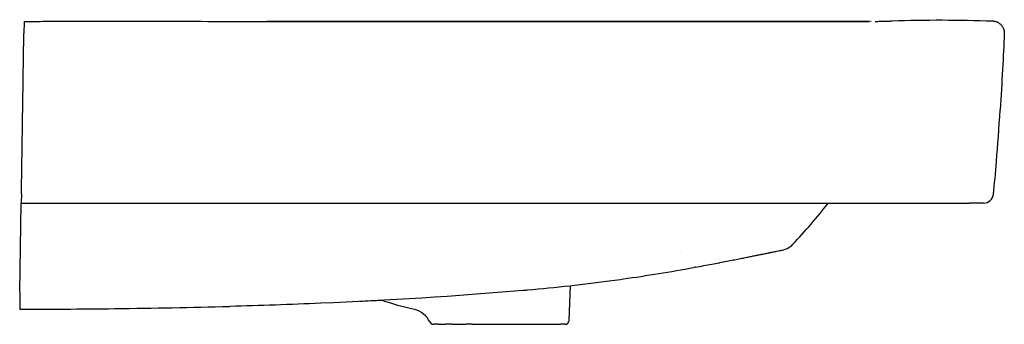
# Model space of a CAD drawing. Header units: millimetres. Extents: x -2 to 487, y -19 to 853.
# Tile 2 of 2: x 0 to 487, y 702 to 853. Entities that reach past the tile are written whole.
import ezdxf

# ---------------------------------------------------------------- set-up
doc = ezdxf.new("R2010")
doc.units = ezdxf.units.MM
doc.layers.add('GEB-KONTUR-A', color=5, linetype='CONTINUOUS')

msp = doc.modelspace()

# ---------------------------------------------------------------- linework, layer by layer
at = {"layer": 'GEB-KONTUR-A', "ltscale": 25}
for p, q in [((2.16, 851.73), (2.07, 845.71)), ((2.16, 851.73), (2.18, 851.73)), ((0.87, 766.42), (0.8, 761.73)), ((0.13, 717.8), (0.8, 761.73)), ((0.8, 761.73), (469.52, 761.73)), ((476.65, 761.73), (474.76, 761.73)), ((271.72, 703.66), (272.32, 720.9)), ((0.13, 717.8), (0, 709.23)), ((207.01, 701.73), (204.6, 701.73)), ((207.01, 701.73), (210.54, 701.73)), ((213.84, 701.73), (210.54, 701.73)), ((213.84, 701.73), (220.71, 701.73)), ((223.84, 701.73), (220.71, 701.73)), ((223.84, 701.73), (267.43, 701.73)), ((269.72, 701.73), (267.43, 701.73))]:
    msp.add_line(p, q, dxfattribs=at)
for centre, radius, start, end in [((476.65, 766.73), 5, 270, 354.3867), ((375.07, 748.26), 10, 281.3759, 316.4806), ((320.39, 719.3), 19.64, 71.18989287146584, 71.18994173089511), ((192.79, 698.29), 11, 24.6977, 77.3362), ((204.6, 703.73), 2, 204.6975, 270), ((269.72, 703.73), 2, 270, 358)]:
    msp.add_arc(centre, radius, start, end, dxfattribs=at)
for centre, major_axis, ratio, start_param, end_param in [((483.28, 822.49), (-4.14, -72.39), 0.033964, 0.987971, 1.370634), ((483.32, 853.47), (-5.09, -108.12), 0.03746, 0.633839, 0.856871), ((282.25, 831.3), (134.65, 134.18), 0.707273, 4.751414, 4.893045)]:
    msp.add_ellipse(centre, major_axis=major_axis, ratio=ratio, start_param=start_param, end_param=end_param, dxfattribs=at)
for points in [[(431.42, 852.07), (447.99, 852.58), (464.56, 852.55), (481.13, 851.96)], [(114.92, 851.73), (117.34, 851.73), (119.75, 851.73), (122.16, 851.72)], [(421.01, 851.73), (420.91, 851.73), (420.8, 851.73), (420.7, 851.73)], [(430, 851.85), (430.46, 851.98), (430.94, 852.06), (431.42, 852.07)], [(486.92, 845.71), (486.45, 834.92), (485.73, 821.48), (484.86, 807.96)], [(334.18, 730.02), (333.94, 729.98), (333.69, 729.93), (333.45, 729.89)], [(179.24, 713.58), (175.54, 713.39), (171.85, 713.2), (168.15, 713.02)], [(195.2, 709.03), (189.63, 710.28), (184.31, 711.8), (179.23, 713.58)]]:
    msp.add_open_spline(points, degree=3, dxfattribs=at)
for points, knots in [([(2.18, 851.73), (2.25, 851.73), (2.3, 851.73), (2.73, 851.73), (2.86, 851.73), (3.41, 851.73), (3.6, 851.73), (4.2, 851.73), (4.5, 851.74), (5.49, 851.74), (5.74, 851.74), (6.2, 851.74), (6.36, 851.74), (6.7, 851.75), (6.88, 851.75), (7.27, 851.75), (7.48, 851.75), (8.1, 851.75), (8.53, 851.75), (10.65, 851.76), (12.21, 851.77), (15.13, 851.78), (16.52, 851.78), (22, 851.8), (25.95, 851.8), (41.69, 851.82), (53.26, 851.82), (81.59, 851.78), (98.27, 851.74), (114.92, 851.73)], [0, 0, 0, 0, 5.000053, 5.000053, 6.875282, 6.875282, 7.578765, 7.578765, 8.109161, 8.109161, 8.250044, 8.250044, 8.312825, 8.312825, 8.375723, 8.375723, 8.438613, 8.438613, 8.56548, 8.56548, 9.080096, 9.080096, 9.580601, 9.580601, 11.081584, 11.081584, 15.582091, 15.582091, 22.087748, 22.087748, 22.087748, 22.087748]), ([(420.21, 851.73), (417.35, 851.72), (414.48, 851.72), (408.73, 851.72), (405.85, 851.71), (402.66, 851.71), (402.36, 851.71), (399.11, 851.71), (396.18, 851.71), (390.27, 851.7), (387.29, 851.7), (383.78, 851.7), (383.24, 851.7), (379.64, 851.7), (376.59, 851.7), (370.42, 851.69), (367.3, 851.69), (363.37, 851.69), (362.55, 851.69), (358.5, 851.69), (355.27, 851.68), (348.72, 851.68), (345.4, 851.68), (340.92, 851.68), (339.77, 851.68), (335.12, 851.68), (331.62, 851.68), (324.48, 851.67), (320.84, 851.67), (315.73, 851.67), (314.27, 851.67), (308.87, 851.67), (304.93, 851.67), (296.75, 851.67), (292.51, 851.67), (287.05, 851.67), (285.83, 851.67), (280.28, 851.67), (275.95, 851.67), (266.55, 851.67), (261.48, 851.67), (251.08, 851.67), (245.75, 851.67), (236.81, 851.67), (233.19, 851.67), (225.37, 851.68), (221.15, 851.68), (212.96, 851.68), (208.99, 851.68), (204.77, 851.68), (204.54, 851.68), (201.45, 851.68), (198.6, 851.68), (192.26, 851.69), (188.77, 851.69), (183.76, 851.69), (182.25, 851.69), (177.45, 851.69), (174.17, 851.69), (167.6, 851.7), (164.32, 851.7), (160.37, 851.7), (159.71, 851.7), (155.77, 851.7), (152.5, 851.7), (146.12, 851.71), (143.01, 851.71), (139.73, 851.71), (139.57, 851.71), (136.38, 851.71), (133.35, 851.72), (127.6, 851.72), (124.88, 851.72), (122.16, 851.72)], [0, 0, 0, 0, 0.0288513, 0.0288513, 0.0578565, 0.0578565, 0.0609315, 0.0609315, 0.0905046, 0.0905046, 0.1204265, 0.1204265, 0.1258607, 0.1258607, 0.1566288, 0.1566288, 0.1879637, 0.1879637, 0.1962071, 0.1962071, 0.2287377, 0.2287377, 0.2621557, 0.2621557, 0.273777, 0.273777, 0.308959, 0.308959, 0.3456375, 0.3456375, 0.3603773, 0.3603773, 0.3999753, 0.3999753, 0.4427113, 0.4427113, 0.4549472, 0.4549472, 0.4985511, 0.4985511, 0.5495523, 0.5495523, 0.6032254, 0.6032254, 0.6395932, 0.6395932, 0.682001, 0.682001, 0.722013, 0.722013, 0.7244088, 0.7244088, 0.7531028, 0.7531028, 0.7882258, 0.7882258, 0.8034672, 0.8034672, 0.8365162, 0.8365162, 0.8695652, 0.8695652, 0.8762273, 0.8762273, 0.9091851, 0.9091851, 0.9404715, 0.9404715, 0.9421428, 0.9421428, 0.9726025, 0.9726025, 1, 1, 1, 1]), ([(122.16, 851.72), (125.13, 851.72), (128.1, 851.72), (133.84, 851.72), (136.62, 851.71), (142.47, 851.71), (145.54, 851.71), (151.74, 851.71), (154.87, 851.7), (158.35, 851.7), (158.7, 851.7), (162.29, 851.7), (165.53, 851.7), (172.11, 851.69), (175.44, 851.69), (179.42, 851.69), (180.08, 851.69), (184.25, 851.69), (187.77, 851.69), (192.78, 851.69), (194.26, 851.69), (198.6, 851.68), (201.45, 851.68), (208.29, 851.68), (212.28, 851.68), (220.71, 851.68), (225.14, 851.68), (234.48, 851.67), (239.37, 851.67), (248.32, 851.67), (252.37, 851.67), (261.48, 851.67), (266.55, 851.67), (275.95, 851.67), (280.28, 851.67), (288.93, 851.67), (293.25, 851.67), (301.54, 851.67), (305.5, 851.67), (310.58, 851.67), (311.69, 851.67), (316.47, 851.67), (320.14, 851.67), (327.32, 851.68), (330.83, 851.68), (335.76, 851.68), (337.19, 851.68), (341.94, 851.68), (345.26, 851.68), (351.81, 851.68), (355.03, 851.68), (359.42, 851.69), (360.58, 851.69), (364.84, 851.69), (367.94, 851.69), (374.09, 851.69), (377.13, 851.7), (380.56, 851.7), (380.95, 851.7), (381.79, 851.7), (382.25, 851.7), (385.68, 851.7), (388.66, 851.7), (394.58, 851.71), (397.52, 851.71), (400.99, 851.71), (401.52, 851.71), (405.08, 851.71), (408.11, 851.72), (413.99, 851.72), (416.85, 851.72), (419.88, 851.73), (420.04, 851.73), (420.21, 851.73)], [0, 0, 0, 0, 0.0298789, 0.0298789, 0.0578572, 0.0578572, 0.0887595, 0.0887595, 0.1202462, 0.1202462, 0.1237728, 0.1237728, 0.1564102, 0.1564102, 0.1899404, 0.1899404, 0.196533, 0.196533, 0.2319532, 0.2319532, 0.2468954, 0.2468954, 0.2755915, 0.2755915, 0.3157674, 0.3157674, 0.3604073, 0.3604073, 0.4097025, 0.4097025, 0.4504482, 0.4504482, 0.5014502, 0.5014502, 0.5450534, 0.5450534, 0.5885201, 0.5885201, 0.6284384, 0.6284384, 0.6396232, 0.6396232, 0.6765597, 0.6765597, 0.7118578, 0.7118578, 0.7262235, 0.7262235, 0.7596617, 0.7596617, 0.7921358, 0.7921358, 0.8037932, 0.8037932, 0.8350304, 0.8350304, 0.8656594, 0.8656594, 0.8695652, 0.8695652, 0.8741395, 0.8741395, 0.904119, 0.904119, 0.9337143, 0.9337143, 0.9390685, 0.9390685, 0.9695342, 0.9695342, 0.9983213, 0.9983213, 1, 1, 1, 1]), ([(423.01, 851.74), (424.07, 851.75), (424.9, 851.76), (427.05, 851.78), (427.84, 851.8), (429.32, 851.82), (429.66, 851.84), (430.33, 851.87), (430.48, 851.88), (430.48, 851.88)], [0.499386, 0.499386, 0.499386, 0.499386, 1.393477, 1.393477, 3.32442, 3.32442, 6.614447, 6.614447, 10.376507, 10.376507, 10.376507, 10.376507]), ([(423.01, 851.74), (424.5, 851.76), (425.55, 851.77), (427.76, 851.79), (428.42, 851.81), (429.43, 851.83), (429.76, 851.84), (430, 851.85)], [0.258834, 0.258834, 0.258834, 0.258834, 1.521133, 1.521133, 3.757351, 3.757351, 6.454382, 6.454382, 6.454382, 6.454382]), ([(481.13, 851.96), (481.28, 851.96), (481.43, 851.95), (481.74, 851.91), (481.9, 851.89), (482.22, 851.83), (482.37, 851.79), (482.7, 851.7), (482.86, 851.65), (483.16, 851.54), (483.29, 851.48), (483.42, 851.42)], [0, 0, 0, 0, 0.1909665, 0.1909665, 0.3932249, 0.3932249, 0.5994525, 0.5994525, 0.8204142, 0.8204142, 1, 1, 1, 1]), ([(483.42, 851.42), (483.51, 851.38), (483.61, 851.33), (483.84, 851.21), (483.99, 851.13), (484.27, 850.95), (484.4, 850.86), (484.62, 850.7), (484.69, 850.64), (484.9, 850.46), (485.03, 850.35), (485.27, 850.11), (485.39, 849.98), (485.61, 849.72), (485.71, 849.58), (485.89, 849.33), (485.97, 849.22), (486.14, 848.94), (486.23, 848.77), (486.39, 848.44), (486.46, 848.28), (486.59, 847.96), (486.64, 847.8), (486.73, 847.48), (486.77, 847.32), (486.83, 847.01), (486.86, 846.85), (486.9, 846.55), (486.91, 846.4), (486.92, 846.1), (486.92, 845.95), (486.92, 845.77), (486.92, 845.74), (486.92, 845.71)], [0, 0, 0, 0, 0.044296, 0.044296, 0.113189, 0.113189, 0.183803, 0.183803, 0.22499, 0.22499, 0.297478, 0.297478, 0.370227, 0.370227, 0.442395, 0.442395, 0.5, 0.5, 0.579718, 0.579718, 0.65489, 0.65489, 0.726422, 0.726422, 0.794816, 0.794816, 0.860485, 0.860485, 0.924725, 0.924725, 0.987355, 0.987355, 1, 1, 1, 1]), ([(0.87, 766.42), (0.88, 767.22), (0.89, 768.1), (0.9, 768.9), (0.91, 769.29), (0.92, 769.7), (0.92, 770.11), (0.93, 770.53), (0.94, 770.98), (0.94, 771.37), (0.96, 772.55), (0.98, 773.77), (1, 775.04), (1, 775.46), (1.01, 775.94), (1.02, 776.32), (1.06, 778.99), (1.1, 781.85), (1.15, 784.91), (1.15, 785.31), (1.16, 785.77), (1.17, 786.14), (1.17, 786.17), (1.17, 786.2), (1.17, 786.23), (1.21, 788.96), (1.25, 791.83), (1.3, 794.84), (1.3, 795.27), (1.31, 795.75), (1.32, 796.14), (1.36, 798.91), (1.4, 801.79), (1.45, 804.77), (1.45, 805.2), (1.46, 805.66), (1.47, 806.06), (1.5, 808.45), (1.54, 810.91), (1.58, 813.43), (1.59, 814.27), (1.6, 815.16), (1.62, 815.97), (1.64, 817.59), (1.67, 819.22), (1.69, 820.87), (1.72, 822.52), (1.74, 824.24), (1.77, 825.88), (1.84, 830.66), (1.91, 835.48), (1.99, 840.31), (2.01, 842.12), (2.04, 843.93), (2.07, 845.71)], [0, 0, 0, 0, 0.03125, 0.03125, 0.03125, 0.046875, 0.046875, 0.046875, 0.0625, 0.0625, 0.0625, 0.109375, 0.109375, 0.109375, 0.125, 0.125, 0.125, 0.234375, 0.234375, 0.234375, 0.248859, 0.248859, 0.248859, 0.25, 0.25, 0.25, 0.359375, 0.359375, 0.359375, 0.375, 0.375, 0.375, 0.484375, 0.484375, 0.484375, 0.5, 0.5, 0.5, 0.59375, 0.59375, 0.59375, 0.625, 0.625, 0.625, 0.6875, 0.6875, 0.6875, 0.75, 0.75, 0.75, 0.931904, 0.931904, 0.931904, 1, 1, 1, 1]), ([(474.76, 761.73), (474.76, 761.73), (474.74, 761.73), (474.7, 761.73), (474.67, 761.73), (474.59, 761.73), (474.54, 761.73), (474.42, 761.73), (474.36, 761.73), (474.21, 761.73), (474.13, 761.73), (473.95, 761.73), (473.86, 761.73), (473.66, 761.73), (473.55, 761.73), (473.39, 761.73), (473.35, 761.73), (473.3, 761.73), (473.28, 761.73), (473.2, 761.73), (473.13, 761.73), (472.94, 761.73), (472.81, 761.73), (472.53, 761.73), (472.38, 761.73), (472.08, 761.73), (471.92, 761.73), (471.59, 761.73), (471.42, 761.73), (471.06, 761.73), (470.88, 761.73), (470.49, 761.73), (470.3, 761.73), (469.91, 761.73), (469.72, 761.73), (469.52, 761.73)], [0, 0, 0, 0, 0.071152, 0.071152, 0.143627, 0.143627, 0.212519, 0.212519, 0.2788, 0.2788, 0.343292, 0.343292, 0.406549, 0.406549, 0.469063, 0.469063, 0.490355, 0.490355, 0.5, 0.5, 0.53129, 0.53129, 0.593877, 0.593877, 0.657315, 0.657315, 0.722083, 0.722083, 0.788721, 0.788721, 0.858023, 0.858023, 0.930934, 0.930934, 1, 1, 1, 1]), ([(334.18, 730.02), (335.54, 730.27), (336.9, 730.52), (339.63, 731.04), (341, 731.29), (343.54, 731.78), (344.71, 732), (345.97, 732.25), (346.07, 732.27), (347.34, 732.51), (348.51, 732.74), (350.74, 733.18), (351.8, 733.39), (353.83, 733.79), (354.8, 733.98), (356.23, 734.27), (356.71, 734.36), (357.58, 734.53), (357.96, 734.61), (359.13, 734.84), (359.91, 735), (361.37, 735.29), (362.06, 735.43), (363.35, 735.69), (363.96, 735.82), (365.1, 736.05), (365.63, 736.15), (366.37, 736.3), (366.59, 736.35), (366.93, 736.42), (367.06, 736.44), (367.3, 736.49), (367.41, 736.51), (367.94, 736.62), (368.33, 736.7), (369.05, 736.84), (369.39, 736.91), (369.99, 737.03), (370.27, 737.09), (370.61, 737.16), (370.7, 737.18), (370.93, 737.22), (371.06, 737.25), (371.37, 737.31), (371.54, 737.35), (371.83, 737.41), (371.95, 737.43), (372.14, 737.47), (372.22, 737.48), (372.32, 737.51), (372.36, 737.51), (372.37, 737.52)], [0, 0, 0, 0, 0.0869735, 0.0869735, 0.1746232, 0.1746232, 0.25, 0.25, 0.256418, 0.256418, 0.3323449, 0.3323449, 0.4025729, 0.4025729, 0.4672586, 0.4672586, 0.5, 0.5, 0.5266057, 0.5266057, 0.5811478, 0.5811478, 0.6313527, 0.6313527, 0.6776609, 0.6776609, 0.7204593, 0.7204593, 0.7390539, 0.7390539, 0.75, 0.75, 0.7600681, 0.7600681, 0.7968243, 0.7968243, 0.8311417, 0.8311417, 0.8634454, 0.8634454, 0.875, 0.875, 0.8939975, 0.8939975, 0.9229673, 0.9229673, 0.9505673, 0.9505673, 0.9770254, 0.9770254, 1, 1, 1, 1]), ([(372.37, 737.52), (373.15, 737.67), (374.51, 737.95), (375.97, 738.24), (376.85, 738.42), (377.05, 738.46), (377.05, 738.46)], [0, 0, 0, 0, 0.248365, 0.499009, 0.749764, 1, 1, 1, 1]), ([(248.74, 718.52), (249.55, 718.59), (250.36, 718.66), (265.07, 720.04), (278.96, 721.55), (294.74, 723.66), (296.67, 723.93), (310.26, 725.85), (321.86, 727.77), (333.45, 729.89)], [0.7427469, 0.7427469, 0.7427469, 0.7427469, 0.75, 0.75, 0.875, 0.875, 0.8924381, 0.8924381, 0.9977836, 0.9977836, 0.9977836, 0.9977836]), ([(248.74, 718.52), (215.54, 715.46), (182.23, 713.54), (133.91, 711.52), (118.9, 711.02), (103.88, 710.61)], [0, 0, 0, 0, 10.003723, 10.003723, 14.509175, 14.509175, 14.509175, 14.509175]), ([(0, 709.23), (6.9, 709.23), (14.41, 709.25), (30.39, 709.35), (38.85, 709.42), (56.88, 709.63), (66.29, 709.78), (84.96, 710.14), (94.21, 710.35), (103.88, 710.61)], [0, 0, 0, 0, 0.0617504, 0.0617504, 0.1322946, 0.1322946, 0.2185181, 0.2185181, 0.3090723, 0.3090723, 0.3090723, 0.3090723])]:
    msp.add_open_spline(points, degree=3, knots=knots, dxfattribs=at)

doc.saveas('drawing.dxf')
